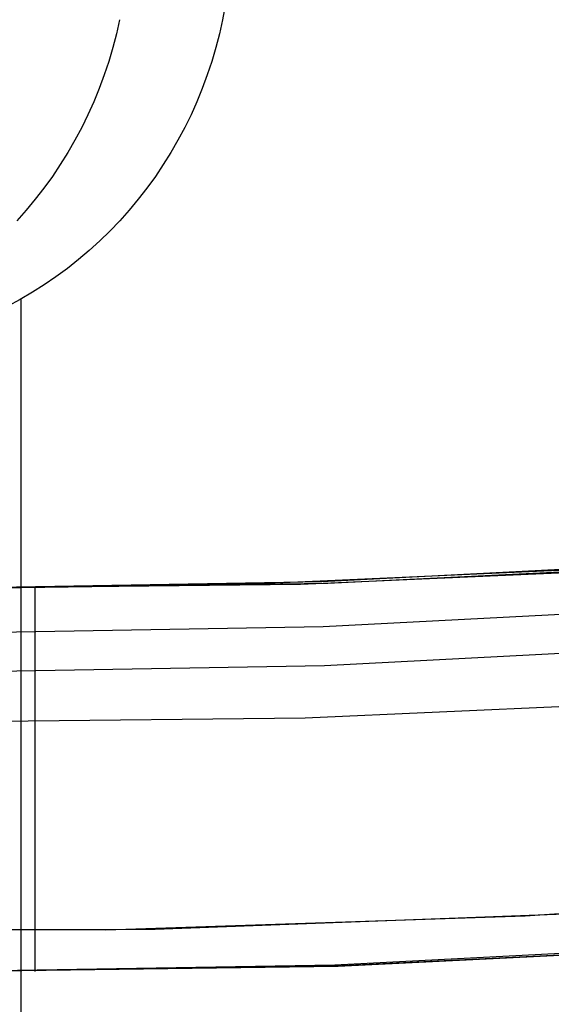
# Model space of a CAD drawing. Header units: millimetres. Extents: x 6038 to 7358, y -8545 to -7225.
# Tile 56 of 256: x 6699 to 6702, y -7958 to -7952. Entities that reach past the tile are written whole.
import ezdxf

# ---------------------------------------------------------------- set-up
doc = ezdxf.new("R2010")
doc.units = ezdxf.units.MM
doc.layers.add('color', color=7, linetype='Continuous')

msp = doc.modelspace()

# ---------------------------------------------------------------- linework, layer by layer
at = {"color": 7, "true_color": 0xffffff}
for p, q in [((6700.1849, -7952.1076, 68.4068), (6700.169, -7952.1923, 68.4104)), ((6700.1849, -7952.1076, 68.4068), (6700.169, -7952.1923, 68.4104)), ((6699.5504, -7952.1923, 65.7309), (6699.5317, -7952.2765, 65.7352)), ((6700.169, -7952.1923, 68.4104), (6700.1503, -7952.2765, 68.4147)), ((6700.169, -7952.1923, 68.4104), (6700.1503, -7952.2765, 68.4147)), ((6699.5317, -7952.2765, 65.7352), (6699.5102, -7952.3599, 65.7402)), ((6700.1503, -7952.2765, 68.4147), (6700.1288, -7952.3599, 68.4197)), ((6700.1503, -7952.2765, 68.4147), (6700.1288, -7952.3599, 68.4197)), ((6699.5102, -7952.3599, 65.7402), (6699.4858, -7952.4425, 65.7458)), ((6700.1288, -7952.3599, 68.4197), (6700.1044, -7952.4425, 68.4253)), ((6700.1288, -7952.3599, 68.4197), (6700.1044, -7952.4425, 68.4253)), ((6699.4858, -7952.4425, 65.7458), (6699.4587, -7952.5242, 65.7521)), ((6700.1044, -7952.4425, 68.4253), (6700.0774, -7952.5242, 68.4316)), ((6700.1044, -7952.4425, 68.4253), (6700.0774, -7952.5242, 68.4316)), ((6699.4587, -7952.5242, 65.7521), (6699.4289, -7952.6049, 65.759)), ((6700.0774, -7952.5242, 68.4316), (6700.0475, -7952.6049, 68.4385)), ((6700.0774, -7952.5242, 68.4316), (6700.0475, -7952.6049, 68.4385)), ((6699.4289, -7952.6049, 65.759), (6699.3964, -7952.6845, 65.7665)), ((6700.0475, -7952.6049, 68.4385), (6700.015, -7952.6845, 68.446)), ((6700.0475, -7952.6049, 68.4385), (6700.015, -7952.6845, 68.446)), ((6699.3964, -7952.6845, 65.7665), (6699.3612, -7952.7629, 65.7746)), ((6700.015, -7952.6845, 68.446), (6699.9799, -7952.7629, 68.4541)), ((6700.015, -7952.6845, 68.446), (6699.9799, -7952.7629, 68.4541)), ((6699.3612, -7952.7629, 65.7746), (6699.3234, -7952.84, 65.7833)), ((6699.9799, -7952.7629, 68.4541), (6699.9421, -7952.84, 68.4628)), ((6699.9799, -7952.7629, 68.4541), (6699.9421, -7952.84, 68.4628)), ((6699.3234, -7952.84, 65.7833), (6699.2831, -7952.9157, 65.7926)), ((6699.9421, -7952.84, 68.4628), (6699.9017, -7952.9157, 68.4721)), ((6699.9421, -7952.84, 68.4628), (6699.9017, -7952.9157, 68.4721)), ((6699.2831, -7952.9157, 65.7926), (6699.2402, -7952.99, 65.8025)), ((6699.9017, -7952.9157, 68.4721), (6699.8588, -7952.99, 68.482)), ((6699.9017, -7952.9157, 68.4721), (6699.8588, -7952.99, 68.482)), ((6699.2402, -7952.99, 65.8025), (6699.1949, -7953.0626, 65.813)), ((6699.8588, -7952.99, 68.482), (6699.8135, -7953.0626, 68.4925)), ((6699.8588, -7952.99, 68.482), (6699.8135, -7953.0626, 68.4925)), ((6699.1949, -7953.0626, 65.813), (6699.1471, -7953.1337, 65.824)), ((6699.8135, -7953.0626, 68.4925), (6699.7657, -7953.1337, 68.5035)), ((6699.8135, -7953.0626, 68.4925), (6699.7657, -7953.1337, 68.5035)), ((6699.1471, -7953.1337, 65.824), (6699.097, -7953.2029, 65.8356)), ((6699.7657, -7953.1337, 68.5035), (6699.7156, -7953.2029, 68.5151)), ((6699.7657, -7953.1337, 68.5035), (6699.7156, -7953.2029, 68.5151)), ((6699.097, -7953.2029, 65.8356), (6699.0445, -7953.2704, 65.8477)), ((6699.7156, -7953.2029, 68.5151), (6699.6631, -7953.2704, 68.5272)), ((6699.7156, -7953.2029, 68.5151), (6699.6631, -7953.2704, 68.5272)), ((6699.0445, -7953.2704, 65.8477), (6698.9899, -7953.336, 65.8603)), ((6699.6631, -7953.2704, 68.5272), (6699.6085, -7953.336, 68.5398)), ((6699.6631, -7953.2704, 68.5272), (6699.6085, -7953.336, 68.5398)), ((6698.9899, -7953.336, 65.8603), (6698.933, -7953.3996, 65.8734)), ((6699.6085, -7953.336, 68.5398), (6699.5516, -7953.3996, 68.553)), ((6699.6085, -7953.336, 68.5398), (6699.5516, -7953.3996, 68.553)), ((6699.5516, -7953.3996, 68.553), (6699.4927, -7953.4612, 68.5666)), ((6699.5516, -7953.3996, 68.553), (6699.4927, -7953.4612, 68.5666)), ((6699.4927, -7953.4612, 68.5666), (6699.4317, -7953.5206, 68.5807)), ((6699.4927, -7953.4612, 68.5666), (6699.4317, -7953.5206, 68.5807)), ((6699.4317, -7953.5206, 68.5807), (6699.3688, -7953.5778, 68.5952)), ((6699.4317, -7953.5206, 68.5807), (6699.3688, -7953.5778, 68.5952)), ((6699.3688, -7953.5778, 68.5952), (6699.3039, -7953.6328, 68.6101)), ((6699.3688, -7953.5778, 68.5952), (6699.3039, -7953.6328, 68.6101)), ((6699.3039, -7953.6328, 68.6101), (6699.2373, -7953.6854, 68.6255)), ((6699.3039, -7953.6328, 68.6101), (6699.2373, -7953.6854, 68.6255)), ((6699.2373, -7953.6854, 68.6255), (6699.1689, -7953.7357, 68.6413)), ((6699.2373, -7953.6854, 68.6255), (6699.1689, -7953.7357, 68.6413)), ((6699.1689, -7953.7357, 68.6413), (6699.0989, -7953.7834, 68.6575)), ((6699.1689, -7953.7357, 68.6413), (6699.0989, -7953.7834, 68.6575)), ((6699.0989, -7953.7834, 68.6575), (6699.0273, -7953.8287, 68.674)), ((6699.0989, -7953.7834, 68.6575), (6699.0273, -7953.8287, 68.674)), ((6698.9543, -7953.8715, 68.6909), (6698.8798, -7953.9116, 68.7081)), ((6698.9543, -7953.8715, 68.6909), (6698.8798, -7953.9116, 68.7081)), ((6699.0273, -7953.8287, 68.674), (6698.9543, -7953.8715, 68.6909)), ((6699.0273, -7953.8287, 68.674), (6698.9543, -7953.8715, 68.6909)), ((6698.9592, -8544.6665, 68.6897), (6698.9592, -7953.8687, 68.6897)), ((6700.6385, -7955.5809, 88.1), (6702.9586, -7955.4776, 88.1)), ((6700.6385, -7955.5809, 88.1), (6702.9586, -7955.4776, 88.1)), ((6703.2108, -7955.4399, 46.475), (6700.765, -7955.5667, 46.475)), ((6703.2108, -7955.4399, 89.3497), (6700.765, -7955.5667, 89.3497)), ((6703.2108, -7955.4399, 46.475), (6700.765, -7955.5667, 46.475)), ((6703.2108, -7955.4399, 89.3497), (6700.765, -7955.5667, 89.3497)), ((6700.8009, -7955.5751, 61.5557), (6703.2828, -7955.4525, 60.9827)), ((6700.8009, -7955.5751, 61.5557), (6703.2828, -7955.4525, 60.9827)), ((6702.5884, -7955.4802, 68.865), (6700.4406, -7955.5772, 69.3609)), ((6702.5884, -7955.4802, 68.865), (6700.4406, -7955.5772, 69.3609)), ((6700.765, -7955.5667, 46.475), (6698.3164, -7955.609, 46.475)), ((6700.765, -7955.5667, 89.3497), (6698.3164, -7955.609, 89.3497)), ((6700.765, -7955.5667, 46.475), (6698.3164, -7955.609, 46.475)), ((6700.765, -7955.5667, 89.3497), (6698.3164, -7955.609, 89.3497)), ((6698.3164, -7955.609, 62.1293), (6700.8009, -7955.5751, 61.5557)), ((6698.3164, -7955.609, 62.1293), (6700.8009, -7955.5751, 61.5557)), ((6700.4406, -7955.5772, 69.3609), (6698.3164, -7955.609, 69.8513)), ((6700.4406, -7955.5772, 69.3609), (6698.3164, -7955.609, 69.8513)), ((6698.3164, -7955.606, 88.1), (6700.6385, -7955.5809, 88.1)), ((6698.3164, -7955.606, 88.1), (6700.6385, -7955.5809, 88.1)), ((6699.0449, -7957.9053, 69.6831), (6699.0449, -7955.6052, 69.6831)), ((6700.7743, -7955.8355, 89.0308), (6703.2293, -7955.7082, 89.0308)), ((6700.7743, -7955.8355, 89.0308), (6703.2293, -7955.7082, 89.0308)), ((6698.3164, -7955.8779, 89.0308), (6700.7743, -7955.8355, 89.0308)), ((6698.3164, -7955.8779, 89.0308), (6700.7743, -7955.8355, 89.0308)), ((6700.7823, -7956.0685, 88.6051), (6703.2454, -7955.9409, 88.6051)), ((6700.7823, -7956.0685, 88.6051), (6703.2454, -7955.9409, 88.6051)), ((6698.3164, -7956.1111, 88.6051), (6700.7823, -7956.0685, 88.6051)), ((6698.3164, -7956.1111, 88.6051), (6700.7823, -7956.0685, 88.6051)), ((6700.6648, -7956.3836, 46.475), (6703.0111, -7956.2791, 46.475)), ((6700.6648, -7956.3836, 46.475), (6703.0111, -7956.2791, 46.475)), ((6698.3164, -7956.409, 46.475), (6700.6648, -7956.3836, 46.475)), ((6698.3164, -7956.409, 46.475), (6700.6648, -7956.3836, 46.475)), ((6700.8444, -7957.8653, 47.975), (6703.3694, -7957.7345, 47.975)), ((6700.8444, -7957.8653, 89.3497), (6703.3694, -7957.7345, 89.3497)), ((6700.8444, -7957.8653, 47.975), (6703.3694, -7957.7345, 47.975)), ((6700.8444, -7957.8653, 89.3497), (6703.3694, -7957.7345, 89.3497)), ((6703.3729, -7957.7497, 60.9619), (6700.8459, -7957.8738, 61.5453)), ((6703.3729, -7957.7497, 60.9619), (6700.8459, -7957.8738, 61.5453)), ((6700.8639, -7957.8744, 69.2631), (6703.4088, -7957.7494, 68.6756)), ((6700.8639, -7957.8744, 69.2631), (6703.4088, -7957.7494, 68.6756)), ((6698.3164, -7957.909, 47.975), (6700.8444, -7957.8653, 47.975)), ((6698.3164, -7957.909, 89.3497), (6700.8444, -7957.8653, 89.3497)), ((6698.3164, -7957.909, 47.975), (6700.8444, -7957.8653, 47.975)), ((6698.3164, -7957.909, 89.3497), (6700.8444, -7957.8653, 89.3497)), ((6700.8459, -7957.8738, 61.5453), (6698.3164, -7957.909, 62.1293)), ((6700.8459, -7957.8738, 61.5453), (6698.3164, -7957.909, 62.1293)), ((6698.3164, -7957.909, 69.8513), (6700.8639, -7957.8744, 69.2631)), ((6698.3164, -7957.909, 69.8513), (6700.8639, -7957.8744, 69.2631))]:
    msp.add_line(p, q, dxfattribs=at)
at = {"layer": 'color'}
for p, q in [((6704.5012, -7957.4041, 43.5), (6701.9869, -7957.5742, 43.5)), ((6701.9869, -7957.5742, 43.5), (6699.4683, -7957.6574, 43.5)), ((6699.4683, -7957.6574, 43.5), (6696.9482, -7957.6537, 43.5))]:
    msp.add_line(p, q, dxfattribs=at)
at = {"layer": 'color', "color": 254, "true_color": 0xcad1ee}
for p, q in [((6704.5012, -7957.4041, 43.5), (6701.9869, -7957.5742, 43.5)), ((6704.5012, -7957.4041, 33.3992), (6701.9869, -7957.5742, 33.3992)), ((6704.5012, -7957.4041, 43.5), (6701.9869, -7957.5742, 43.5)), ((6701.9869, -7957.5742, 43.5), (6699.4683, -7957.6574, 43.5)), ((6701.9869, -7957.5742, 33.3992), (6699.4683, -7957.6574, 33.3992)), ((6701.9869, -7957.5742, 43.5), (6699.4683, -7957.6574, 43.5)), ((6699.7656, -7957.6521, 23.2984), (6702.3009, -7957.5577, 23.2984)), ((6699.7656, -7957.6521, 23.2984), (6702.3009, -7957.5577, 23.2984)), ((6699.4683, -7957.6574, 43.5), (6696.9482, -7957.6537, 43.5)), ((6699.4683, -7957.6574, 33.3992), (6696.9482, -7957.6537, 33.3992)), ((6699.4683, -7957.6574, 43.5), (6696.9482, -7957.6537, 43.5)), ((6697.2285, -7957.6584, 23.2984), (6699.7656, -7957.6521, 23.2984)), ((6697.2285, -7957.6584, 23.2984), (6699.7656, -7957.6521, 23.2984))]:
    msp.add_line(p, q, dxfattribs=at)

doc.saveas('drawing.dxf')
